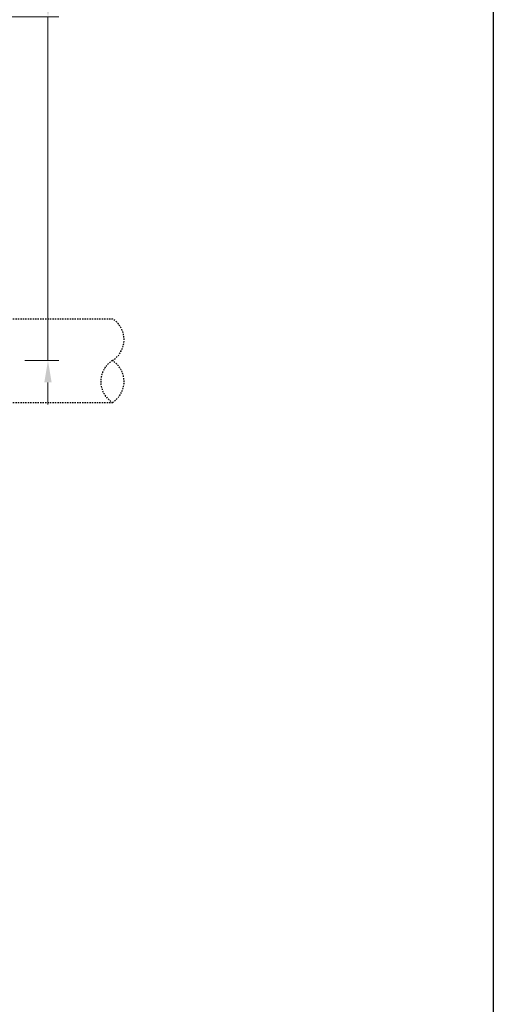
# Model space of a CAD drawing. Header units: inches. Extents: x 0 to 5655, y -2263 to 1330.
# Tile 181 of 239: x 3891 to 3934, y 207 to 296. Entities that reach past the tile are written whole.
import ezdxf

# ---------------------------------------------------------------- set-up
doc = ezdxf.new("R2010")
doc.units = ezdxf.units.IN
doc.header["$MEASUREMENT"] = 0
doc.linetypes.add('HIDDEN', pattern=[0.375, 0.25, -0.125])
doc.layers.add('中繼線', color=7, linetype='Continuous')
doc.styles.add('尺寸標註', font='romans.shx', dxfattribs={"bigfont": 'CHINESET.SHX'})
doc.dimstyles.new('複本 CNS2-1$0', dxfattribs={"dimtxt": 2.5, "dimasz": 2, "dimexe": 1, "dimexo": 1, "dimgap": 1, "dimtad": 1, "dimtoh": 1, "dimdsep": 46, "dimtxsty": '尺寸標註', "dimcen": 0, "dimclrd": 2, "dimclre": 2, "dimclrt": 3, "dimadec": 0, "dimazin": 2, "dimtp": 0.1, "dimtm": 0.1, "dimtfac": 0.71, "dimtmove": 0, "dimatfit": 0, "dimfxl": 0, "dimlwd": 13, "dimlwe": 13, "dimarcsym": 0})

# ---------------------------------------------------------------- blocks, each defined once
blk = doc.blocks.new('*D603')
at = {"color": 2, "lineweight": 13}
for p, q in [((3893.488, 298.767), (3893.488, 302.805)), ((3893.488, 302.805), (3924.011, 302.805)), ((3860.98, 296.767), (3894.488, 296.767)), ((3893.488, 265.406), (3893.488, 296.767)), ((3891.367, 265.406), (3894.488, 265.406)), ((3893.488, 263.406), (3893.488, 261.406))]:
    blk.add_line(p, q, dxfattribs=at)
at = {"color": 2}
for points in [[(3893.154, 298.767), (3893.821, 298.767), (3893.488, 296.767)], [(3893.154, 263.406), (3893.821, 263.406), (3893.488, 265.406)]]:
    blk.add_solid(points, dxfattribs=at)
at = {"layer": 'Defpoints', "color": 0}
for p in [(3859.98, 296.767), (3893.488, 296.767), (3890.367, 265.406)]:
    blk.add_point(p, dxfattribs=at)
at = {"color": 3, "insert": (3909.25, 307.793), "char_height": 2.5, "attachment_point": 5, "style": '尺寸標註'}
blk.add_mtext('WW\\P(空間保持至少100以上)', dxfattribs=at)
blk = doc.blocks.new('90接頭方向組合')
at = {"layer": '中繼線', "color": 1, "linetype": 'HIDDEN', "ltscale": 0.5}
for p, q in [((75.783, 48.241), (87.783, 48.241)), ((75.783, 40.604), (87.783, 40.604))]:
    blk.add_line(p, q, dxfattribs=at)
for centre, start, end in [((86.597, 46.331), 301.85797, 58.14203), ((88.97, 42.513), 121.85797, 238.14203), ((86.597, 42.513), 301.85797, 58.14203)]:
    blk.add_arc(centre, 2.248, start, end, dxfattribs=at)

msp = doc.modelspace()

# ---------------------------------------------------------------- linework, layer by layer
msp.add_lwpolyline([(3578.841, 169.72), (3578.841, 493.153), (3934.114, 493.153), (3934.114, 169.72)])
msp.add_lwpolyline([(3578.841, 493.153), (3934.114, 493.153), (3934.114, 0), (3578.841, 0)], close=True)

# ---------------------------------------------------------------- block references
at = {"layer": '中繼線', "color": 0, "linetype": 'ByBlock', "lineweight": -2}
msp.add_blockref('90接頭方向組合', (3811.584, 220.984), dxfattribs=at)

# ---------------------------------------------------------------- dimensions: what is measured, and where the dimension line sits
dim = msp.add_linear_dim(base=(3893.488, 296.767), p1=(3890.367, 265.406), p2=(3859.98, 296.767), angle=90, text='WW\\P(空間保持至少100以上)', dimstyle='複本 CNS2-1$0', override={"dimdec": 1})
dim.commit()
dim.dimension.update_dxf_attribs({"geometry": '*D603', "text_midpoint": (3909.25, 302.805), "dimtype": 160})

doc.saveas('drawing.dxf')
